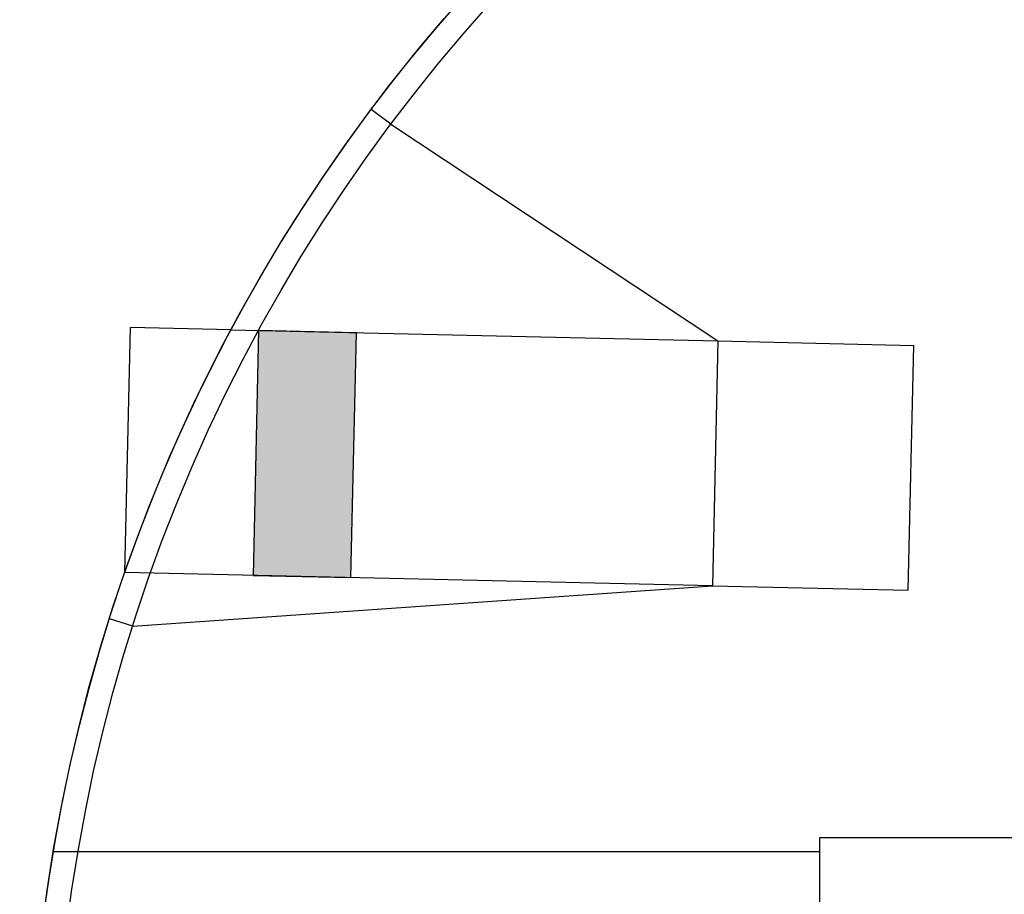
# Model space of a CAD drawing. Header units: feet. Extents: x 0 to 152508, y 0 to 59434.
# Tile 4 of 78: x 152316 to 152336, y 59280 to 59298. Entities that reach past the tile are written whole.
import ezdxf
from ezdxf import colors
from ezdxf.entities.mleader import LeaderData, LeaderLine
from ezdxf.math import Vec2, Vec3

# ---------------------------------------------------------------- set-up
doc = ezdxf.new("R2010")
doc.units = ezdxf.units.FT
doc.header["$LTSCALE"] = 0.1
doc.header["$MEASUREMENT"] = 0
for name, color, linetype, lineweight in [('Bridge plan$0$BR_P_Rail_Object', 251, 'Continuous', 30), ('Bridge plan$0$BR_P_Slab_Object', 2, 'Continuous', 30), ('Bridge plan$0$new FSB deck grid - PV_P_Curb', 1, 'Continuous', 13), ('Bridge plan$0$PV_P_Curb_Ramp', 252, 'Continuous', 13), ('Bridge plan$0$PV_P_EOP_Br', 252, 'Continuous', 30)]:
    doc.layers.add(name, color=color, linetype=linetype, lineweight=lineweight)
doc.layers.add('Trellis Base$0$L-ANNO-NOTE', color=30, linetype='Continuous')
doc.styles.add('Trellis Base$0$ARIAL', font='arial.ttf', dxfattribs={"width": 0.9})

# ---------------------------------------------------------------- blocks, each defined once
blk = doc.blocks.new('Bridge plan')
at = {"layer": 'Bridge plan$0$PV_P_Curb_Ramp', "lineweight": -3}
h = blk.add_hatch(dxfattribs=at)
h.set_pattern_fill('DGN_TDOMEP', color=256, angle=103.0812, style=0, pattern_type=2)
h.set_pattern_definition([(222.44418, (1828061.726533, 711483.967185), (-2.31585857, -2.146863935), [0.035952, -7.15446]), (283.081, (1828061.7, 711483.94292), (0.381503, 0.088647), [0.037216, -0.354534]), (341.07036, (1828061.708426, 711483.90667), (1.32184, -0.49722814), [0.036952, -3.658245]), (43.5521, (1828061.74338, 711483.894684), (1.641518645, 1.58798602), [0.038626, -7.68667]), (103.081, (1828061.77137, 711483.9213), (-0.381503, -0.088647), [0.037216, -0.354534]), (165.1789, (1828061.76295, 711483.957549), (-0.851671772, 0.204290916), [0.037671, -7.496539]), (222.44418, (1828061.535781, 711483.922862), (-2.31585857, -2.146863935), [0.035952, -7.15446]), (283.081, (1828061.50925, 711483.8986), (0.381503, 0.088647), [0.037216, -0.354534]), (341.07036, (1828061.517674, 711483.86235), (1.32184, -0.49722814), [0.036952, -3.658245]), (43.5521, (1828061.552628, 711483.85036), (1.641518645, 1.58798602), [0.038626, -7.68667]), (103.081, (1828061.58062, 711483.87698), (-0.381503, -0.088647), [0.037216, -0.354534]), (165.1789, (1828061.572198, 711483.913225), (-0.851671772, 0.204290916), [0.037671, -7.496539]), (222.44418, (1828061.6822, 711484.157978), (-2.31585857, -2.146863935), [0.035952, -7.15446]), (283.081, (1828061.65567, 711484.1337), (0.381503, 0.088647), [0.037216, -0.354534]), (341.07036, (1828061.664093, 711484.097464), (1.32184, -0.49722814), [0.036952, -3.658245]), (43.5521, (1828061.699046, 711484.085476), (1.641518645, 1.58798602), [0.038626, -7.68667]), (103.081, (1828061.72704, 711484.1121), (-0.381503, -0.088647), [0.037216, -0.354534]), (165.1789, (1828061.718618, 711484.148341), (-0.85167177, 0.204290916), [0.037671, -7.496539]), (222.44418, (1828061.491449, 711484.113654), (-2.31585857, -2.146863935), [0.035952, -7.15446]), (283.081, (1828061.4649, 711484.0894), (0.381503, 0.088647), [0.037216, -0.354534]), (341.07036, (1828061.47334, 711484.05314), (1.32184, -0.49722814), [0.036952, -3.658245]), (43.5521, (1828061.508295, 711484.041153), (1.641518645, 1.58798602), [0.038626, -7.68667]), (103.081, (1828061.5363, 711484.06777), (-0.381503, -0.088647), [0.037216, -0.354534]), (165.1789, (1828061.527866, 711484.104018), (-0.85167177, 0.204290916), [0.037671, -7.496539]), (228.62467, (1828061.540215, 711483.903782), (-1.26001507, -1.4993397), [0.016847, -3.352639]), (283.081, (1828061.52908, 711483.89114), (0.381503, 0.088647), [0.01567, -0.37608]), (343.3311, (1828061.532625, 711483.875876), (2.17351155, -0.70151867), [0.015789, -3.142094]), (39.6511, (1828061.54775, 711483.87135), (0.2928376, 0.4702304), [0.017517, -0.858314]), (103.081, (1828061.56124, 711483.88252), (-0.381503, -0.088647), [0.01567, -0.37608]), (161.07036, (1828061.55769, 711483.89779), (-1.32184, 0.49722814), [0.018476, -3.676721]), (228.62467, (1828061.49588, 711484.094575), (-1.26001507, -1.4993397), [0.016847, -3.352639]), (283.081, (1828061.48475, 711484.08193), (0.381503, 0.088647), [0.01567, -0.37608]), (343.3311, (1828061.48829, 711484.06667), (2.17351155, -0.70151867), [0.015789, -3.142094]), (39.6511, (1828061.50342, 711484.06214), (0.2928376, 0.4702304), [0.017517, -0.858314]), (103.081, (1828061.5169, 711484.0733), (-0.381503, -0.088647), [0.01567, -0.37608]), (161.07036, (1828061.51336, 711484.08858), (-1.32184, 0.49722814), [0.018476, -3.676721]), (228.62467, (1828061.686633, 711484.1389), (-1.26001507, -1.4993397), [0.016847, -3.352639]), (283.081, (1828061.6755, 711484.12626), (0.381503, 0.088647), [0.01567, -0.37608]), (343.3311, (1828061.679044, 711484.11099), (2.17351155, -0.70151867), [0.015789, -3.142094]), (39.6511, (1828061.69417, 711484.10646), (0.2928376, 0.4702304), [0.017517, -0.858314]), (103.081, (1828061.70766, 711484.11764), (-0.381503, -0.088647), [0.01567, -0.37608]), (161.07036, (1828061.70411, 711484.132904), (-1.32184, 0.49722814), [0.018476, -3.676721]), (228.62467, (1828061.730966, 711483.948106), (-1.26001507, -1.4993397), [0.016847, -3.352639]), (283.081, (1828061.71983, 711483.93546), (0.381503, 0.088647), [0.01567, -0.37608]), (343.3311, (1828061.723377, 711483.9202), (2.17351155, -0.70151867), [0.015789, -3.142094]), (39.6511, (1828061.7385, 711483.91567), (0.2928376, 0.4702304), [0.017517, -0.858314]), (103.081, (1828061.752, 711483.92685), (-0.381503, -0.088647), [0.01567, -0.37608]), (161.07036, (1828061.748443, 711483.94211), (-1.32184, 0.49722814), [0.018476, -3.676721])])
h.paths.add_polyline_path([(1828059.849, 711492.784), (1828059.736, 711487.785), (1828061.736, 711487.74), (1828061.849, 711492.739)])
at = {"layer": 'Bridge plan$0$BR_P_Rail_Object', "lineweight": -3}
blk.add_line((1828055.657, 711482.143), (1828071.312, 711482.143), dxfattribs=at)
at = {"layer": 'Bridge plan$0$BR_P_Rail_Object', "lineweight": -3, "flags": 128}
blk.add_lwpolyline([(1828078.812, 711480.518), (1828071.312, 711480.518), (1828071.312, 711482.434), (1828078.812, 711482.434)], close=True, dxfattribs=at)
at = {"layer": 'Bridge plan$0$BR_P_Slab_Object', "lineweight": -3, "extrusion": (0, 0, -1)}
blk.add_arc((-1828090.17, 711476.324), 35, 7.3628, 88.0911, dxfattribs=at)
at = {"layer": 'Bridge plan$0$new FSB deck grid - PV_P_Curb', "lineweight": -3, "flags": 128}
blk.add_lwpolyline([(1828055.54, 711471.004), (1828055.679, 711477.107, -0.397907), (1828089.021, 711510.805), (1828097.789, 711511.097), (1828106.051, 711503.368), (1828170.578, 711505.519), (1828178.307, 711513.781), (1828178.673, 711513.793, -0.429449), (1828209.15, 711483.766, -0.037112), (1828208.746, 711479.412), (1828207.967, 711474.785)], format="xyb", dxfattribs=at)
at = {"layer": 'Bridge plan$0$PV_P_Curb_Ramp', "lineweight": -3}
for p, q in [((1828062.547, 711496.994), (1828062.147, 711497.294)), ((1828057.12, 711487.845), (1828057.233, 711492.844)), ((1828059.288, 711492.797), (1828057.233, 711492.844)), ((1828059.288, 711492.797), (1828069.23, 711492.571)), ((1828069.23, 711492.571), (1828073.229, 711492.481)), ((1828073.116, 711487.482), (1828073.229, 711492.481)), ((1828057.281, 711486.745), (1828069.117, 711487.573)), ((1828069.117, 711487.573), (1828073.116, 711487.482)), ((1828057.281, 711486.745), (1828056.804, 711486.896))]:
    blk.add_line(p, q, dxfattribs=at)
at = {"layer": 'Bridge plan$0$PV_P_Curb_Ramp', "lineweight": -3, "flags": 128}
for points in [[(1828062.547, 711496.994), (1828069.23, 711492.571), (1828069.117, 711487.573)], [(1828059.849, 711492.784), (1828059.736, 711487.785), (1828059.736, 711487.785), (1828061.736, 711487.74), (1828061.736, 711487.74), (1828061.849, 711492.739), (1828059.849, 711492.784)], [(1828069.117, 711487.573), (1828057.12, 711487.845)]]:
    blk.add_lwpolyline(points, dxfattribs=at)
at = {"layer": 'Bridge plan$0$PV_P_EOP_Br', "lineweight": -3, "extrusion": (0, 0, -1)}
for start in [1.2993, 7.3628]:
    blk.add_arc((-1828090.17, 711476.324), 35, start, 88.0911, dxfattribs=at)
blk = doc.blocks.new('Trellis Base')
blk.add_blockref('Bridge plan', (-1675739.063, -652201.263))
at = {"layer": 'Trellis Base$0$L-ANNO-NOTE'}
ml = blk.add_multileader_mtext('Standard', dxfattribs=at)
ml.set_content('W. LIVINGSTON AVENUE', color=11, style='Trellis Base$0$ARIAL')
ml.set_leader_properties()
ml.build(insert=Vec2(0, 0))
ml.multileader.update_dxf_attribs({"has_dogleg": 0, "dogleg_length": 0.36, "arrow_head_size": 1.25, "scale": 10})
ctx = ml.context
ctx.base_point, ctx.scale, ctx.char_height, ctx.arrow_head_size, ctx.landing_gap_size, ctx.plane_origin, ctx.plane_x_axis, ctx.plane_y_axis = Vec3(152493.433, 59387.87), 10, 1.25, 1.25, 0.5, Vec3(152496.482, 59382.314), Vec3(0.234739, 0.972058), Vec3(-0.972058, 0.234739)
notes = []
notes.append((ctx, [(0, (0, 0, 0), (0, 0), (1, 0), 1, [])]))
ctx.mtext.insert, ctx.mtext.text_direction, ctx.mtext.rotation, ctx.mtext.flow_direction = Vec3(152492.933, 59388.505), Vec3(0.234739, 0.972058), 1.333846, 5
ml = blk.add_multileader_mtext('Standard', dxfattribs=at)
ml.set_content('S. FRONT STREET', color=11, style='Trellis Base$0$ARIAL')
ml.set_leader_properties()
ml.build(insert=Vec2(0, 0))
ml.multileader.update_dxf_attribs({"has_dogleg": 0, "dogleg_length": 0.36, "arrow_head_size": 1.25, "scale": 10})
ctx = ml.context
ctx.base_point, ctx.scale, ctx.char_height, ctx.arrow_head_size, ctx.landing_gap_size, ctx.plane_origin = Vec3(152391.698, 59316.602), 10, 1.25, 1.25, 0.5, Vec3(152387.013, 59312.335)
notes.append((ctx, [(0, (0, 0, 0), (0, 0), (1, 0), 1, [])]))
ctx.mtext.insert, ctx.mtext.flow_direction = Vec3(152392.198, 59317.238), 5
for ctx, leaders in notes:
    for number, flags, end, landing, length, lines in leaders:
        leader = LeaderData()
        leader.index, (leader.has_last_leader_line, leader.has_dogleg_vector, leader.attachment_direction) = number, flags
        leader.last_leader_point, leader.dogleg_vector, leader.dogleg_length = Vec3(end), Vec3(landing), length
        for number, points, colour, breaks in lines:
            line = LeaderLine()
            line.index, line.vertices, line.color, line.breaks = number, Vec3.list(points), colors.encode_raw_color(colour), breaks
            leader.lines.append(line)
        ctx.leaders.append(leader)

msp = doc.modelspace()

# ---------------------------------------------------------------- block references
msp.add_blockref('Trellis Base', (0, 0))

doc.saveas('drawing.dxf')
